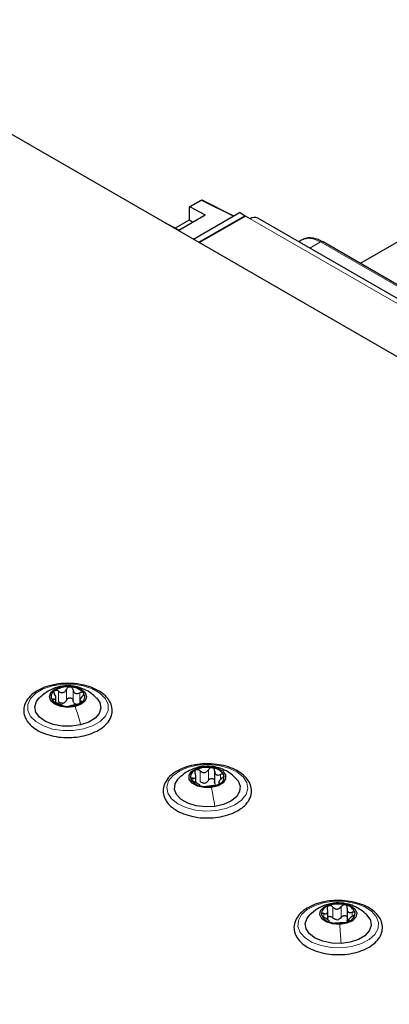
# Paper-space layout 'Blatt2' of a CAD drawing. Header units: millimetres. Extents: x 5 to 418, y 2 to 292.
# Tile 84 of 87: x 279 to 289, y 231 to 257. Entities that reach past the tile are written whole.
import ezdxf

# ---------------------------------------------------------------- set-up
doc = ezdxf.new("R2010")
doc.units = ezdxf.units.MM

psp = doc.layouts.new('Blatt2')

# ---------------------------------------------------------------- linework, layer by layer
at = {"color": 7, "linetype": 'Continuous', "lineweight": 25}
for p, q in [((318.915, 230.506), (273.377, 256.794)), ((291.534, 252.339), (287.976, 250.286)), ((283.723, 251.97), (283.426, 251.799)), ((284.603, 251.551), (283.761, 251.971)), ((283.135, 251.176), (283.842, 251.584)), ((283.418, 251.781), (283.418, 251.443)), ((283.445, 251.797), (283.842, 251.584)), ((283.531, 250.932), (284.761, 251.642)), ((284.903, 251.561), (284.761, 251.642)), ((283.135, 251.176), (282.754, 251.381)), ((283.418, 251.443), (283.042, 251.226)), ((283.507, 251.391), (283.418, 251.443)), ((283.531, 250.932), (284.592, 251.544)), ((283.673, 250.85), (284.903, 251.561)), ((284.917, 251.552), (283.687, 250.842)), ((284.903, 251.561), (284.903, 251.544)), ((285.044, 251.479), (284.917, 251.552)), ((320.741, 231.007), (285.244, 251.499)), ((286.418, 250.912), (286.339, 250.866)), ((294.156, 246.718), (286.968, 250.868)), ((279.859, 238.56), (279.859, 238.696)), ((280.5, 238.625), (280.5, 238.54)), ((283.596, 236.422), (283.596, 236.626)), ((284.094, 236.734), (284.094, 236.418)), ((284.202, 236.463), (284.202, 236.385)), ((287.113, 232.766), (287.113, 233.013)), ((287.63, 233.054), (287.63, 232.738)), ((287.643, 232.702), (287.63, 232.741)), ((287.67, 232.777), (287.67, 232.719))]:
    psp.add_line(p, q, dxfattribs=at)
at = {"color": 7, "linetype": 'Continuous', "lineweight": 18}
for p, q in [((283.742, 251.969), (283.445, 251.797)), ((284.592, 251.544), (283.742, 251.969)), ((320.541, 230.987), (285.044, 251.479)), ((286.632, 250.697), (286.918, 250.862)), ((286.918, 250.862), (294.105, 246.714)), ((279.939, 238.975), (279.989, 238.982)), ((279.93, 238.579), (279.93, 238.864)), ((280.141, 238.629), (280.141, 238.915)), ((280.315, 238.616), (280.315, 238.902)), ((280.497, 238.63), (280.497, 238.822)), ((279.794, 238.614), (279.794, 238.653)), ((280.535, 238.572), (280.535, 238.598)), ((283.704, 236.453), (283.704, 236.739)), ((283.764, 236.847), (283.788, 236.85)), ((283.927, 236.483), (283.927, 236.769)), ((284.25, 236.508), (284.25, 236.642)), ((283.508, 236.466), (283.508, 236.544)), ((284.222, 236.392), (284.222, 236.417)), ((287.341, 233.206), (287.35, 233.207)), ((287.005, 232.834), (287.005, 232.926)), ((287.246, 232.818), (287.246, 233.103)), ((287.474, 232.829), (287.474, 233.115)), ((287.764, 232.865), (287.764, 232.963)), ((287.681, 232.728), (287.681, 232.743))]:
    psp.add_line(p, q, dxfattribs=at)
at = {"color": 7, "linetype": 'Continuous', "lineweight": 18, "flags": 128}
for points in [[(279.764, 239.008), (280.036, 239.051), (280.318, 239.051), (280.59, 239.009), (280.835, 238.928), (281.035, 238.814), (281.176, 238.673), (281.25, 238.516), (281.25, 238.353), (281.178, 238.196), (281.038, 238.055), (280.839, 237.939), (280.595, 237.857), (280.323, 237.815), (280.041, 237.815), (279.768, 237.856), (279.524, 237.937), (279.324, 238.052), (279.183, 238.193), (279.109, 238.35), (279.108, 238.513), (279.181, 238.67), (279.321, 238.811), (279.52, 238.927), (279.764, 239.008)], [(283.657, 236.893), (283.938, 236.909), (284.216, 236.882), (284.472, 236.814), (284.689, 236.71), (284.853, 236.578), (284.951, 236.425), (284.978, 236.263), (284.931, 236.103), (284.814, 235.955), (284.634, 235.829), (284.405, 235.735), (284.141, 235.678), (283.86, 235.663), (283.582, 235.69), (283.325, 235.757), (283.108, 235.861), (282.945, 235.994), (282.846, 236.146), (282.819, 236.308), (282.866, 236.469), (282.984, 236.617), (283.163, 236.742), (283.393, 236.837), (283.657, 236.893)], [(287.3, 233.258), (287.582, 233.25), (287.85, 233.201), (288.088, 233.113), (288.278, 232.993), (288.408, 232.848), (288.468, 232.689), (288.455, 232.527), (288.37, 232.372), (288.218, 232.235), (288.009, 232.125), (287.759, 232.05), (287.484, 232.015), (287.202, 232.023), (286.933, 232.072), (286.696, 232.16), (286.506, 232.28), (286.376, 232.424), (286.316, 232.583), (286.329, 232.746), (286.414, 232.901), (286.566, 233.038), (286.774, 233.148), (287.025, 233.223), (287.3, 233.258)]]:
    psp.add_lwpolyline(points, dxfattribs=at)
at = {"color": 7, "linetype": 'Continuous', "lineweight": 25, "flags": 128}
for points in [[(280.37, 238.455), (280.181, 238.433), (279.991, 238.454), (279.83, 238.516), (279.723, 238.609), (279.684, 238.718), (279.722, 238.827), (279.829, 238.92), (279.989, 238.982)], [(279.989, 238.982), (280.178, 239.004), (280.368, 238.983), (280.529, 238.921), (280.636, 238.829), (280.674, 238.719), (280.637, 238.61), (280.53, 238.517), (280.37, 238.455)], [(280.518, 237.964), (280.276, 237.928), (280.025, 237.933), (279.787, 237.978), (279.581, 238.06), (279.424, 238.173), (279.327, 238.306), (279.3, 238.45), (279.344, 238.592), (279.416, 238.686)], [(280.942, 238.686), (281.032, 238.56), (281.059, 238.416), (281.015, 238.274), (280.903, 238.144), (280.733, 238.038), (280.518, 237.964)], [(284.01, 236.293), (283.817, 236.29), (283.636, 236.329), (283.495, 236.406), (283.416, 236.508), (283.411, 236.619), (283.479, 236.723), (283.612, 236.804), (283.788, 236.85)], [(283.788, 236.85), (283.981, 236.853), (284.162, 236.814), (284.302, 236.737), (284.381, 236.636), (284.387, 236.524), (284.318, 236.42), (284.186, 236.339), (284.01, 236.293)], [(284.096, 235.791), (283.846, 235.779), (283.601, 235.808), (283.38, 235.876), (283.2, 235.977), (283.078, 236.103), (283.022, 236.244), (283.037, 236.388), (283.122, 236.524), (283.168, 236.569)], [(284.664, 236.537), (284.72, 236.469), (284.776, 236.328), (284.761, 236.184), (284.676, 236.047), (284.528, 235.931), (284.329, 235.843), (284.096, 235.791)], [(287.434, 232.637), (287.242, 232.65), (287.073, 232.704), (286.952, 232.791), (286.899, 232.898), (286.92, 233.009), (287.013, 233.106), (287.164, 233.176), (287.35, 233.207)], [(287.35, 233.207), (287.542, 233.195), (287.711, 233.141), (287.831, 233.054), (287.885, 232.946), (287.864, 232.836), (287.77, 232.738), (287.619, 232.668), (287.434, 232.637)], [(287.467, 232.13), (287.217, 232.139), (286.981, 232.187), (286.778, 232.272), (286.625, 232.387), (286.535, 232.522), (286.513, 232.666), (286.563, 232.807), (286.636, 232.896)], [(288.158, 232.886), (288.158, 232.886), (288.249, 232.751), (288.27, 232.607), (288.221, 232.465), (288.103, 232.338), (287.929, 232.234), (287.711, 232.163), (287.467, 232.13)]]:
    psp.add_lwpolyline(points, dxfattribs=at)
at = {"color": 7, "linetype": 'Continuous', "lineweight": 25}
for centre, radius, start, end in [((283.743, 251.935), 0.04, 63.4641, 119.9973), ((283.435, 251.783), 0.0173, 53.8088, 189.6652), ((285.161, 251.315), 0.201, 65.6929, 125.6176), ((280.169, 238.346), 0.634, 83.846, 123.2267), ((280.235, 238.487), 0.49, 42.6923, 89.7353), ((279.91, 238.721), 0.178, 119.6383, 215.1305), ((280.449, 238.716), 0.178, 299.6383, 35.1305), ((280.124, 238.951), 0.49, 222.6923, 269.7353), ((280, 238.774), 0.232, 276.183, 290.8897), ((280.19, 239.091), 0.634, 263.846, 303.2267), ((280.449, 238.687), 0.178, 237.4296, 254.998), ((283.659, 236.567), 0.206, 108.8232, 195.1756), ((283.899, 236.129), 0.703, 79.2077, 115.8986), ((284.002, 236.431), 0.39, 30.656, 85.7082), ((284.139, 236.576), 0.206, 288.8232, 15.1756), ((283.796, 236.712), 0.39, 210.656, 265.7082), ((283.898, 237.014), 0.703, 259.2077, 295.8986), ((283.792, 236.666), 0.257, 270.6978, 284.4084), ((287.393, 232.449), 0.734, 75.0072, 110.6298), ((287.189, 232.896), 0.246, 102.8763, 178.9442), ((287.54, 232.844), 0.317, 18.5104, 82.2191), ((287.594, 232.949), 0.246, 282.8763, 358.9442), ((287.244, 233.001), 0.317, 198.5104, 262.2191), ((287.391, 233.396), 0.734, 255.0072, 290.6298), ((287.351, 233.034), 0.269, 266.1606, 279.4764)]:
    psp.add_arc(centre, radius, start, end, dxfattribs=at)
at = {"color": 7, "linetype": 'Continuous', "lineweight": 18}
for centre, radius, start, end in [((283.731, 251.952), 0.0195, 56.4293, 114.9652), ((283.754, 251.953), 0.0194, 68.3898, 127.1591)]:
    psp.add_arc(centre, radius, start, end, dxfattribs=at)
at = {"color": 7, "linetype": 'Continuous', "lineweight": 25}
psp.add_ellipse((284.592, 251.512), major_axis=(0.02, 0.0347), ratio=0.576679, start_param=0.034867, end_param=0.784708, dxfattribs=at)
at = {"color": 7, "linetype": 'Continuous', "lineweight": 18}
for points, knots in [([(286.918, 250.862), (286.825, 250.905), (286.637, 250.991), (286.491, 250.938), (286.418, 250.912)], [0, 0, 0, 0, 0.500051, 1, 1, 1, 1]), ([(286.968, 250.867), (286.961, 250.87), (286.946, 250.875), (286.928, 250.867), (286.918, 250.862)], [0, 0, 0, 0, 0.499672, 1, 1, 1, 1])]:
    psp.add_open_spline(points, degree=3, knots=knots, dxfattribs=at)
at = {"color": 7, "linetype": 'Continuous', "lineweight": 25}
for points, knots in [([(286.968, 250.864), (286.941, 250.88), (286.87, 250.922), (286.751, 250.959), (286.615, 250.972), (286.504, 250.959), (286.451, 250.924), (286.435, 250.914)], [0, 0, 0, 0, 0.1457732, 0.3860402, 0.6335822, 0.8929522, 1, 1, 1, 1]), ([(279.766, 239.025), (279.716, 239.014), (279.579, 238.985), (279.386, 238.898), (279.199, 238.771), (279.07, 238.62), (279, 238.453), (278.994, 238.281), (279.04, 238.145), (279.088, 238.074), (279.102, 238.053)], [0, 0, 0, 0, 0.085561, 0.233747, 0.383071, 0.533028, 0.665282, 0.805908, 0.942729, 1, 1, 1, 1]), ([(279.938, 238.982), (279.895, 238.97), (279.805, 238.945), (279.615, 238.858), (279.494, 238.753), (279.412, 238.681)], [0, 0, 0, 0, 0.226332, 0.473835, 1, 1, 1, 1]), ([(280.1, 237.631), (280.18, 237.63), (280.351, 237.628), (280.607, 237.67), (280.852, 237.746), (281.063, 237.857), (281.227, 237.998), (281.333, 238.164), (281.371, 238.343), (281.34, 238.517), (281.25, 238.675), (281.106, 238.813), (280.913, 238.929), (280.679, 239.015), (280.416, 239.067), (280.143, 239.079), (279.92, 239.065), (279.801, 239.034), (279.766, 239.025)], [0, 0, 0, 0, 0.057677, 0.123796, 0.190144, 0.256923, 0.324222, 0.391248, 0.45599, 0.517933, 0.579253, 0.642336, 0.707659, 0.773922, 0.840104, 0.906153, 0.972213, 1, 1, 1, 1]), ([(280.935, 238.689), (280.893, 238.729), (280.801, 238.818), (280.628, 238.916), (280.429, 238.988), (280.209, 239.019), (280.041, 239.006), (279.95, 238.985), (279.936, 238.982)], [0, 0, 0, 0, 0.160005, 0.352394, 0.542596, 0.741032, 0.960297, 1, 1, 1, 1]), ([(280.237, 238.976), (280.226, 238.976), (280.205, 238.976), (280.176, 238.962), (280.154, 238.942), (280.145, 238.924), (280.141, 238.915)], [0, 0, 0, 0, 0.250033, 0.499632, 0.749228, 1, 1, 1, 1]), ([(280.315, 238.902), (280.313, 238.911), (280.31, 238.93), (280.293, 238.953), (280.268, 238.971), (280.247, 238.975), (280.237, 238.976)], [0, 0, 0, 0, 0.249815, 0.499908, 0.75012, 1, 1, 1, 1]), ([(279.794, 238.653), (279.809, 238.653), (279.832, 238.652), (279.851, 238.666), (279.859, 238.682), (279.86, 238.704), (279.852, 238.739), (279.835, 238.766), (279.824, 238.784)], [0, 0, 0, 0, 0.249201, 0.374338, 0.498932, 0.624008, 0.74976, 1, 1, 1, 1]), ([(279.822, 238.876), (279.816, 238.871), (279.805, 238.859), (279.802, 238.835), (279.808, 238.809), (279.818, 238.792), (279.824, 238.784)], [0, 0, 0, 0, 0.249857, 0.499466, 0.749011, 1, 1, 1, 1]), ([(279.93, 238.864), (279.921, 238.87), (279.903, 238.881), (279.873, 238.889), (279.844, 238.888), (279.829, 238.88), (279.822, 238.876)], [0, 0, 0, 0, 0.249807, 0.500055, 0.750309, 1, 1, 1, 1]), ([(279.93, 238.864), (279.949, 238.853), (279.978, 238.835), (280.022, 238.828), (280.055, 238.83), (280.085, 238.843), (280.118, 238.868), (280.132, 238.896), (280.141, 238.915)], [0, 0, 0, 0, 0.249168, 0.374303, 0.498903, 0.623987, 0.749746, 1, 1, 1, 1]), ([(280.315, 238.902), (280.319, 238.883), (280.326, 238.853), (280.351, 238.823), (280.375, 238.807), (280.404, 238.799), (280.446, 238.8), (280.477, 238.813), (280.497, 238.822)], [0, 0, 0, 0, 0.249199, 0.374336, 0.49893, 0.624007, 0.749759, 1, 1, 1, 1]), ([(280.595, 238.819), (280.59, 238.824), (280.58, 238.834), (280.554, 238.838), (280.526, 238.835), (280.507, 238.826), (280.497, 238.822)], [0, 0, 0, 0, 0.2499907, 0.4996106, 0.7491271, 1, 1, 1, 1]), ([(280.565, 238.729), (280.549, 238.713), (280.526, 238.689), (280.508, 238.656), (280.5, 238.635), (280.499, 238.618), (280.507, 238.602), (280.524, 238.599), (280.535, 238.598)], [0, 0, 0, 0, 0.249201, 0.374338, 0.498932, 0.624008, 0.74976, 1, 1, 1, 1]), ([(280.565, 238.729), (280.572, 238.736), (280.586, 238.751), (280.599, 238.776), (280.604, 238.8), (280.598, 238.812), (280.595, 238.819)], [0, 0, 0, 0, 0.249852, 0.499902, 0.750115, 1, 1, 1, 1]), ([(279.794, 238.653), (279.787, 238.653), (279.773, 238.653), (279.76, 238.647), (279.755, 238.635), (279.761, 238.624), (279.764, 238.619)], [0, 0, 0, 0, 0.249852, 0.499902, 0.750115, 1, 1, 1, 1]), ([(279.764, 238.619), (279.769, 238.613), (279.779, 238.601), (279.805, 238.584), (279.833, 238.57), (279.852, 238.563), (279.862, 238.559)], [0, 0, 0, 0, 0.2499907, 0.4996106, 0.7491271, 1, 1, 1, 1]), ([(280.044, 238.479), (280.04, 238.483), (280.033, 238.488), (280.008, 238.499), (279.984, 238.51), (279.955, 238.523), (279.913, 238.541), (279.882, 238.552), (279.862, 238.559)], [0, 0, 0, 0, 0.249199, 0.374336, 0.49893, 0.624007, 0.749759, 1, 1, 1, 1]), ([(280.025, 238.543), (280.008, 238.545), (279.974, 238.55), (279.945, 238.569), (279.93, 238.579)], [0, 0, 0, 0, 0.498459, 1, 1, 1, 1]), ([(280.044, 238.479), (280.046, 238.478), (280.049, 238.475), (280.066, 238.469), (280.091, 238.464), (280.111, 238.462), (280.122, 238.461)], [0, 0, 0, 0, 0.249815, 0.499908, 0.75012, 1, 1, 1, 1]), ([(280.141, 238.629), (280.135, 238.615), (280.122, 238.586), (280.095, 238.567), (280.082, 238.557)], [0, 0, 0, 0, 0.50155, 1, 1, 1, 1]), ([(280.122, 238.461), (280.132, 238.46), (280.154, 238.459), (280.182, 238.46), (280.205, 238.463), (280.213, 238.465), (280.217, 238.466)], [0, 0, 0, 0, 0.250033, 0.499632, 0.749228, 1, 1, 1, 1]), ([(280.141, 238.629), (280.145, 238.638), (280.154, 238.656), (280.176, 238.676), (280.205, 238.689), (280.237, 238.692), (280.268, 238.685), (280.293, 238.668), (280.31, 238.644), (280.313, 238.626), (280.315, 238.616)], [0, 0, 0, 0, 0.1251933, 0.2494385, 0.3742794, 0.4990244, 0.6238686, 0.7493688, 0.8744304, 1, 1, 1, 1]), ([(280.429, 238.517), (280.409, 238.513), (280.38, 238.506), (280.336, 238.495), (280.304, 238.487), (280.274, 238.48), (280.24, 238.472), (280.227, 238.469), (280.217, 238.466)], [0, 0, 0, 0, 0.249168, 0.374303, 0.498903, 0.623987, 0.749746, 1, 1, 1, 1]), ([(280.353, 238.537), (280.343, 238.548), (280.323, 238.571), (280.318, 238.601), (280.315, 238.616)], [0, 0, 0, 0, 0.498457, 1, 1, 1, 1]), ([(280.429, 238.517), (280.438, 238.519), (280.456, 238.523), (280.486, 238.534), (280.515, 238.546), (280.53, 238.556), (280.537, 238.561)], [0, 0, 0, 0, 0.249807, 0.500055, 0.750309, 1, 1, 1, 1]), ([(280.537, 238.561), (280.543, 238.566), (280.554, 238.575), (280.557, 238.587), (280.551, 238.595), (280.541, 238.597), (280.535, 238.598)], [0, 0, 0, 0, 0.249857, 0.499466, 0.749011, 1, 1, 1, 1]), ([(279.102, 238.053), (279.124, 238.025), (279.187, 237.946), (279.333, 237.835), (279.547, 237.73), (279.795, 237.662), (279.986, 237.629), (280.089, 237.631), (280.1, 237.631)], [0, 0, 0, 0, 0.116196, 0.327348, 0.541899, 0.757588, 0.9728, 1, 1, 1, 1]), ([(283.662, 236.908), (283.618, 236.904), (283.484, 236.89), (283.278, 236.828), (283.058, 236.725), (282.883, 236.59), (282.763, 236.43), (282.71, 236.252), (282.721, 236.115), (282.747, 236.044), (282.753, 236.028)], [0, 0, 0, 0, 0.07214, 0.220818, 0.37037, 0.5211, 0.671926, 0.818647, 0.958647, 1, 1, 1, 1]), ([(283.855, 235.482), (283.944, 235.483), (284.124, 235.486), (284.385, 235.537), (284.623, 235.622), (284.824, 235.74), (284.976, 235.887), (285.067, 236.057), (285.089, 236.236), (285.044, 236.407), (284.941, 236.561), (284.786, 236.695), (284.582, 236.804), (284.34, 236.884), (284.074, 236.925), (283.842, 236.934), (283.708, 236.915), (283.662, 236.908)], [0, 0, 0, 0, 0.067918, 0.137794, 0.207963, 0.278628, 0.349809, 0.420255, 0.487872, 0.552952, 0.617938, 0.68518, 0.75454, 0.824541, 0.894408, 0.964162, 1, 1, 1, 1]), ([(284.656, 236.537), (284.63, 236.565), (284.554, 236.645), (284.401, 236.742), (284.208, 236.824), (283.992, 236.87), (283.842, 236.86), (283.762, 236.855)], [0, 0, 0, 0, 0.119405, 0.334002, 0.544209, 0.75923, 1, 1, 1, 1]), ([(283.763, 236.855), (283.717, 236.847), (283.617, 236.829), (283.457, 236.769), (283.288, 236.677), (283.189, 236.587), (283.138, 236.541)], [0, 0, 0, 0, 0.203688, 0.441796, 0.710131, 1, 1, 1, 1]), ([(283.508, 236.544), (283.525, 236.542), (283.551, 236.539), (283.576, 236.551), (283.59, 236.566), (283.596, 236.588), (283.596, 236.623), (283.584, 236.651), (283.575, 236.67)], [0, 0, 0, 0, 0.249201, 0.374338, 0.498932, 0.624008, 0.74976, 1, 1, 1, 1]), ([(283.592, 236.762), (283.585, 236.757), (283.571, 236.747), (283.563, 236.723), (283.563, 236.697), (283.571, 236.679), (283.575, 236.67)], [0, 0, 0, 0, 0.249857, 0.499466, 0.749011, 1, 1, 1, 1]), ([(283.704, 236.739), (283.695, 236.745), (283.679, 236.758), (283.649, 236.769), (283.618, 236.772), (283.601, 236.765), (283.592, 236.762)], [0, 0, 0, 0, 0.249807, 0.500055, 0.750309, 1, 1, 1, 1]), ([(283.704, 236.739), (283.722, 236.725), (283.749, 236.705), (283.793, 236.694), (283.826, 236.693), (283.858, 236.702), (283.896, 236.724), (283.915, 236.751), (283.927, 236.769)], [0, 0, 0, 0, 0.249168, 0.374303, 0.498903, 0.623987, 0.749746, 1, 1, 1, 1]), ([(284.031, 236.82), (284.02, 236.821), (284, 236.822), (283.969, 236.811), (283.943, 236.793), (283.932, 236.777), (283.927, 236.769)], [0, 0, 0, 0, 0.250033, 0.499632, 0.749228, 1, 1, 1, 1]), ([(284.094, 236.739), (284.094, 236.748), (284.094, 236.767), (284.081, 236.792), (284.06, 236.811), (284.041, 236.817), (284.031, 236.82)], [0, 0, 0, 0, 0.249815, 0.499908, 0.75012, 1, 1, 1, 1]), ([(284.094, 236.739), (284.095, 236.719), (284.096, 236.689), (284.115, 236.657), (284.135, 236.638), (284.161, 236.628), (284.199, 236.625), (284.23, 236.635), (284.25, 236.642)], [0, 0, 0, 0, 0.249199, 0.374336, 0.49893, 0.624007, 0.749759, 1, 1, 1, 1]), ([(284.337, 236.63), (284.334, 236.635), (284.327, 236.646), (284.305, 236.653), (284.279, 236.652), (284.26, 236.645), (284.25, 236.642)], [0, 0, 0, 0, 0.249991, 0.499611, 0.749127, 1, 1, 1, 1]), ([(284.289, 236.544), (284.298, 236.55), (284.314, 236.564), (284.331, 236.587), (284.341, 236.61), (284.339, 236.623), (284.337, 236.63)], [0, 0, 0, 0, 0.249852, 0.499902, 0.750115, 1, 1, 1, 1]), ([(283.508, 236.544), (283.5, 236.545), (283.484, 236.547), (283.466, 236.541), (283.456, 236.53), (283.459, 236.519), (283.46, 236.513)], [0, 0, 0, 0, 0.249852, 0.499902, 0.750115, 1, 1, 1, 1]), ([(283.46, 236.513), (283.464, 236.507), (283.47, 236.495), (283.492, 236.475), (283.519, 236.458), (283.538, 236.449), (283.547, 236.445)], [0, 0, 0, 0, 0.2499907, 0.4996106, 0.7491271, 1, 1, 1, 1]), ([(283.703, 236.348), (283.703, 236.352), (283.701, 236.358), (283.683, 236.371), (283.663, 236.384), (283.637, 236.4), (283.598, 236.421), (283.568, 236.436), (283.547, 236.445)], [0, 0, 0, 0, 0.249199, 0.374336, 0.49893, 0.624007, 0.749759, 1, 1, 1, 1]), ([(283.703, 236.348), (283.704, 236.347), (283.704, 236.343), (283.716, 236.336), (283.737, 236.329), (283.757, 236.325), (283.767, 236.323)], [0, 0, 0, 0, 0.2498147, 0.4999078, 0.7501201, 1, 1, 1, 1]), ([(283.795, 236.409), (283.778, 236.413), (283.744, 236.42), (283.717, 236.442), (283.704, 236.453)], [0, 0, 0, 0, 0.498459, 1, 1, 1, 1]), ([(283.927, 236.483), (283.918, 236.469), (283.9, 236.441), (283.871, 236.425), (283.856, 236.417)], [0, 0, 0, 0, 0.50155, 1, 1, 1, 1]), ([(284.094, 236.348), (284.076, 236.346), (284.049, 236.342), (284.005, 236.335), (283.971, 236.33), (283.939, 236.326), (283.901, 236.322), (283.883, 236.32), (283.871, 236.319)], [0, 0, 0, 0, 0.249168, 0.374303, 0.498903, 0.623987, 0.749746, 1, 1, 1, 1]), ([(283.927, 236.483), (283.932, 236.491), (283.943, 236.508), (283.969, 236.526), (283.999, 236.536), (284.031, 236.536), (284.06, 236.525), (284.081, 236.506), (284.094, 236.481), (284.094, 236.462), (284.094, 236.453)], [0, 0, 0, 0, 0.125193, 0.249438, 0.374279, 0.499024, 0.623869, 0.749369, 0.87443, 1, 1, 1, 1]), ([(284.117, 236.37), (284.11, 236.383), (284.094, 236.407), (284.094, 236.438), (284.094, 236.453)], [0, 0, 0, 0, 0.498457, 1, 1, 1, 1]), ([(284.094, 236.348), (284.102, 236.349), (284.119, 236.352), (284.149, 236.359), (284.18, 236.369), (284.197, 236.377), (284.205, 236.381)], [0, 0, 0, 0, 0.249807, 0.500055, 0.750309, 1, 1, 1, 1]), ([(284.289, 236.544), (284.272, 236.529), (284.246, 236.508), (284.221, 236.477), (284.207, 236.457), (284.201, 236.44), (284.202, 236.424), (284.214, 236.42), (284.222, 236.417)], [0, 0, 0, 0, 0.249201, 0.374338, 0.498932, 0.624008, 0.74976, 1, 1, 1, 1]), ([(284.205, 236.381), (284.212, 236.386), (284.226, 236.394), (284.235, 236.405), (284.234, 236.414), (284.226, 236.416), (284.222, 236.417)], [0, 0, 0, 0, 0.249857, 0.499466, 0.749011, 1, 1, 1, 1]), ([(283.767, 236.323), (283.777, 236.322), (283.798, 236.318), (283.828, 236.317), (283.854, 236.317), (283.865, 236.318), (283.871, 236.319)], [0, 0, 0, 0, 0.250033, 0.499632, 0.749228, 1, 1, 1, 1]), ([(282.753, 236.028), (282.768, 235.996), (282.808, 235.911), (282.92, 235.785), (283.098, 235.661), (283.32, 235.563), (283.575, 235.504), (283.759, 235.477), (283.852, 235.481), (283.855, 235.482)], [0, 0, 0, 0, 0.098948, 0.272059, 0.449878, 0.631564, 0.813598, 0.995222, 1, 1, 1, 1]), ([(287.316, 233.273), (287.287, 233.273), (287.166, 233.273), (286.96, 233.234), (286.716, 233.159), (286.506, 233.047), (286.342, 232.905), (286.238, 232.74), (286.206, 232.594), (286.214, 232.511), (286.217, 232.487)], [0, 0, 0, 0, 0.047497, 0.19605, 0.345125, 0.495173, 0.646389, 0.796934, 0.942287, 1, 1, 1, 1]), ([(287.341, 233.213), (287.239, 233.199), (287.066, 233.174), (286.816, 233.053), (286.694, 232.946), (286.627, 232.888)], [0, 0, 0, 0, 0.390227, 0.666358, 1, 1, 1, 1]), ([(287.416, 231.833), (287.422, 231.832), (287.518, 231.827), (287.706, 231.853), (287.962, 231.911), (288.189, 232.009), (288.375, 232.137), (288.503, 232.288), (288.572, 232.456), (288.577, 232.628), (288.517, 232.796), (288.402, 232.945), (288.235, 233.074), (288.021, 233.177), (287.772, 233.246), (287.531, 233.281), (287.378, 233.275), (287.316, 233.273)], [0, 0, 0, 0, 0.004624, 0.078796, 0.15315, 0.227893, 0.303212, 0.378834, 0.445494, 0.51636, 0.585358, 0.654837, 0.726956, 0.80098, 0.875371, 0.949597, 1, 1, 1, 1]), ([(288.156, 232.887), (288.154, 232.889), (288.108, 232.947), (287.989, 233.033), (287.806, 233.136), (287.587, 233.207), (287.429, 233.211), (287.341, 233.213)], [0, 0, 0, 0, 0.008461, 0.247066, 0.477923, 0.707809, 1, 1, 1, 1]), ([(287.005, 232.926), (286.996, 232.928), (286.979, 232.931), (286.958, 232.927), (286.944, 232.917), (286.944, 232.906), (286.944, 232.9)], [0, 0, 0, 0, 0.249852, 0.499902, 0.750115, 1, 1, 1, 1]), ([(287.005, 232.926), (287.024, 232.923), (287.052, 232.918), (287.082, 232.927), (287.099, 232.941), (287.11, 232.962), (287.116, 232.997), (287.108, 233.026), (287.102, 233.046)], [0, 0, 0, 0, 0.249201, 0.3743378, 0.4989316, 0.6240084, 0.74976, 1, 1, 1, 1]), ([(287.135, 233.135), (287.127, 233.131), (287.11, 233.122), (287.098, 233.099), (287.094, 233.073), (287.1, 233.055), (287.102, 233.046)], [0, 0, 0, 0, 0.249857, 0.499466, 0.749011, 1, 1, 1, 1]), ([(287.246, 233.103), (287.238, 233.111), (287.223, 233.125), (287.194, 233.138), (287.162, 233.143), (287.144, 233.138), (287.135, 233.135)], [0, 0, 0, 0, 0.249807, 0.500055, 0.750309, 1, 1, 1, 1]), ([(287.246, 233.103), (287.263, 233.088), (287.287, 233.066), (287.33, 233.051), (287.364, 233.048), (287.397, 233.054), (287.438, 233.073), (287.46, 233.098), (287.474, 233.115)], [0, 0, 0, 0, 0.2491679, 0.3743031, 0.4989033, 0.6239875, 0.7497462, 1, 1, 1, 1]), ([(287.583, 233.157), (287.573, 233.159), (287.553, 233.162), (287.522, 233.154), (287.494, 233.138), (287.481, 233.123), (287.474, 233.115)], [0, 0, 0, 0, 0.250033, 0.499632, 0.749228, 1, 1, 1, 1]), ([(287.633, 233.072), (287.634, 233.081), (287.636, 233.1), (287.628, 233.125), (287.61, 233.147), (287.592, 233.154), (287.583, 233.157)], [0, 0, 0, 0, 0.249815, 0.499908, 0.75012, 1, 1, 1, 1]), ([(287.633, 233.072), (287.631, 233.052), (287.628, 233.022), (287.641, 232.989), (287.657, 232.969), (287.679, 232.957), (287.714, 232.95), (287.744, 232.958), (287.764, 232.963)], [0, 0, 0, 0, 0.249199, 0.374336, 0.49893, 0.624007, 0.749759, 1, 1, 1, 1]), ([(287.84, 232.944), (287.838, 232.95), (287.834, 232.961), (287.816, 232.969), (287.792, 232.971), (287.773, 232.966), (287.764, 232.963)], [0, 0, 0, 0, 0.249991, 0.499611, 0.749127, 1, 1, 1, 1]), ([(287.779, 232.863), (287.787, 232.869), (287.805, 232.881), (287.826, 232.902), (287.84, 232.925), (287.84, 232.938), (287.84, 232.944)], [0, 0, 0, 0, 0.2498519, 0.4999015, 0.7501147, 1, 1, 1, 1]), ([(286.944, 232.9), (286.945, 232.894), (286.949, 232.881), (286.968, 232.86), (286.992, 232.841), (287.011, 232.83), (287.02, 232.825)], [0, 0, 0, 0, 0.249991, 0.499611, 0.749127, 1, 1, 1, 1]), ([(287.151, 232.717), (287.153, 232.72), (287.156, 232.726), (287.143, 232.741), (287.127, 232.755), (287.105, 232.773), (287.07, 232.797), (287.04, 232.814), (287.02, 232.825)], [0, 0, 0, 0, 0.249199, 0.374336, 0.49893, 0.624007, 0.749759, 1, 1, 1, 1]), ([(287.113, 232.835), (287.12, 232.841), (287.133, 232.852), (287.163, 232.857), (287.194, 232.852), (287.223, 232.839), (287.238, 232.825), (287.246, 232.818)], [0, 0, 0, 0, 0.191814, 0.393214, 0.595676, 0.797429, 1, 1, 1, 1]), ([(287.151, 232.717), (287.15, 232.715), (287.148, 232.712), (287.156, 232.704), (287.174, 232.695), (287.192, 232.69), (287.201, 232.687)], [0, 0, 0, 0, 0.2498147, 0.4999078, 0.7501201, 1, 1, 1, 1]), ([(287.201, 232.687), (287.211, 232.685), (287.231, 232.68), (287.262, 232.675), (287.29, 232.673), (287.303, 232.674), (287.309, 232.674)], [0, 0, 0, 0, 0.250033, 0.499632, 0.749228, 1, 1, 1, 1]), ([(287.333, 232.766), (287.316, 232.771), (287.283, 232.782), (287.258, 232.806), (287.246, 232.818)], [0, 0, 0, 0, 0.498459, 1, 1, 1, 1]), ([(287.538, 232.685), (287.521, 232.684), (287.496, 232.682), (287.453, 232.678), (287.42, 232.676), (287.386, 232.675), (287.345, 232.675), (287.324, 232.674), (287.309, 232.674)], [0, 0, 0, 0, 0.249168, 0.374303, 0.498903, 0.623987, 0.749746, 1, 1, 1, 1]), ([(287.474, 232.829), (287.464, 232.816), (287.443, 232.79), (287.411, 232.776), (287.395, 232.769)], [0, 0, 0, 0, 0.50155, 1, 1, 1, 1]), ([(287.474, 232.829), (287.481, 232.837), (287.494, 232.852), (287.522, 232.868), (287.552, 232.876), (287.584, 232.873), (287.609, 232.86), (287.625, 232.844), (287.629, 232.832), (287.63, 232.828)], [0, 0, 0, 0, 0.156006, 0.31083, 0.466397, 0.621845, 0.777415, 0.933804, 1, 1, 1, 1]), ([(287.538, 232.685), (287.545, 232.686), (287.561, 232.687), (287.59, 232.692), (287.621, 232.699), (287.64, 232.706), (287.649, 232.709)], [0, 0, 0, 0, 0.249807, 0.500055, 0.750309, 1, 1, 1, 1]), ([(287.649, 232.709), (287.657, 232.713), (287.673, 232.72), (287.686, 232.73), (287.689, 232.739), (287.684, 232.741), (287.681, 232.743)], [0, 0, 0, 0, 0.249857, 0.499466, 0.749011, 1, 1, 1, 1]), ([(287.779, 232.863), (287.76, 232.85), (287.732, 232.83), (287.702, 232.802), (287.684, 232.783), (287.673, 232.767), (287.668, 232.751), (287.676, 232.746), (287.681, 232.743)], [0, 0, 0, 0, 0.249201, 0.374338, 0.498932, 0.624008, 0.74976, 1, 1, 1, 1]), ([(286.217, 232.487), (286.224, 232.454), (286.243, 232.365), (286.324, 232.229), (286.468, 232.091), (286.662, 231.975), (286.897, 231.89), (287.154, 231.838), (287.331, 231.834), (287.416, 231.833)], [0, 0, 0, 0, 0.086075, 0.232512, 0.382559, 0.537917, 0.695449, 0.852774, 1, 1, 1, 1])]:
    psp.add_open_spline(points, degree=3, knots=knots, dxfattribs=at)
at = {"color": 7, "linetype": 'Continuous', "lineweight": 18}
for points in [[(280.518, 237.964), (280.497, 238.05), (280.456, 238.22), (280.398, 238.377), (280.37, 238.455)], [(284.096, 235.791), (284.084, 235.878), (284.059, 236.052), (284.026, 236.213), (284.01, 236.293)], [(287.467, 232.13), (287.462, 232.218), (287.453, 232.394), (287.44, 232.556), (287.434, 232.637)]]:
    psp.add_open_spline(points, degree=3, dxfattribs=at)

doc.saveas('drawing.dxf')
